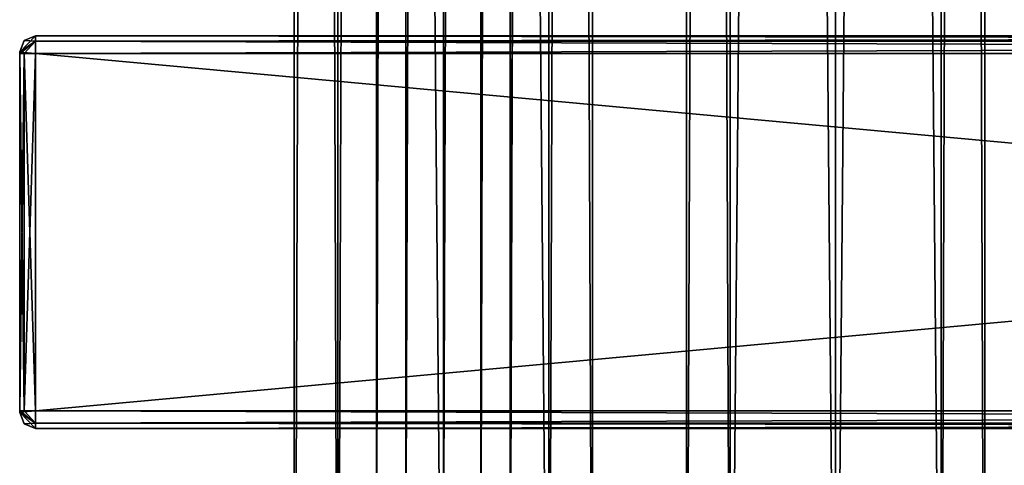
# Model space of a CAD drawing. Extents: x -54 to 446, y -6 to 1624.
# Tile 4 of 225: x -54 to 72, y 66 to 123. Entities that reach past the tile are written whole.
import ezdxf

# ---------------------------------------------------------------- set-up
doc = ezdxf.new("R2010")
doc.units = 0
doc.header["$LTSCALE"] = 46.933333
for name, color, linetype in [('187', 7, 'CONTINUOUS'), ('189', 7, 'CONTINUOUS'), ('190', 7, 'CONTINUOUS'), ('191', 7, 'CONTINUOUS'), ('192', 7, 'CONTINUOUS'), ('193', 7, 'CONTINUOUS'), ('194', 7, 'CONTINUOUS'), ('195', 7, 'CONTINUOUS'), ('196', 7, 'CONTINUOUS'), ('197', 7, 'CONTINUOUS'), ('198', 7, 'CONTINUOUS'), ('199', 7, 'CONTINUOUS'), ('200', 7, 'CONTINUOUS'), ('201', 7, 'CONTINUOUS'), ('202', 7, 'CONTINUOUS'), ('203', 7, 'CONTINUOUS'), ('204', 7, 'CONTINUOUS'), ('215', 7, 'CONTINUOUS'), ('216', 7, 'CONTINUOUS'), ('247', 7, 'CONTINUOUS'), ('248', 7, 'CONTINUOUS')]:
    doc.layers.add(name, color=color, linetype=linetype)

msp = doc.modelspace()

# ---------------------------------------------------------------- linework, layer by layer
at = {"layer": '187', "color": 7, "linetype": 'CONTINUOUS'}
for points in [[(-54, 119, 26.75), (-54, 119, 21.25), (-54, 118.93, 21.07), (-54, 119, 26.75)], [(-54, 119, 26.75), (-54, 118.93, 21.07), (-54, 118.93, 26.93), (-54, 119, 26.75)], [(-54, 118.93, 21.07), (-54, 118.75, 21), (-54, 118.93, 26.93), (-54, 118.93, 21.07)], [(-54, 118.75, 21), (-54, 118.75, 27), (-54, 118.93, 26.93), (-54, 118.75, 21)], [(-54, 118.75, 21), (-54, 73.25, 21), (-54, 118.75, 27), (-54, 118.75, 21)], [(-54, 73.25, 21), (-54, 73.25, 27), (-54, 118.75, 27), (-54, 73.25, 21)], [(-54, 73.25, 21), (-54, 73.07, 21.07), (-54, 73.25, 27), (-54, 73.25, 21)], [(-54, 73.07, 21.07), (-54, 73.07, 26.93), (-54, 73.25, 27), (-54, 73.07, 21.07)], [(-54, 73.07, 21.07), (-54, 73, 21.25), (-54, 73.07, 26.93), (-54, 73.07, 21.07)], [(-54, 73, 21.25), (-54, 73, 26.75), (-54, 73.07, 26.93), (-54, 73, 21.25)]]:
    msp.add_3dface(points, dxfattribs=at)
at = {"layer": '189', "color": 7, "linetype": 'CONTINUOUS'}
for points in [[(-52, 121, 26.75), (-52, 120.34, 28.34), (444, 121, 26.75), (-52, 121, 26.75)], [(444, 121, 26.75), (-52, 120.34, 28.34), (444, 120.34, 28.34), (444, 121, 26.75)], [(-52, 120.34, 28.34), (-52, 118.75, 29), (444, 120.34, 28.34), (-52, 120.34, 28.34)], [(444, 120.34, 28.34), (-52, 118.75, 29), (444, 118.75, 29), (444, 120.34, 28.34)]]:
    msp.add_3dface(points, dxfattribs=at)
at = {"layer": '190', "color": 7, "linetype": 'CONTINUOUS'}
for points in [[(444, 118.75, 29), (-52, 118.75, 29), (444, 73.25, 29), (444, 118.75, 29)], [(-52, 118.75, 29), (-52, 73.25, 29), (444, 73.25, 29), (-52, 118.75, 29)]]:
    msp.add_3dface(points, dxfattribs=at)
at = {"layer": '191', "color": 7, "linetype": 'CONTINUOUS'}
for points in [[(444, 73.25, 29), (-52, 73.25, 29), (-52, 71.66, 28.34), (444, 73.25, 29)], [(444, 73.25, 29), (-52, 71.66, 28.34), (444, 71.66, 28.34), (444, 73.25, 29)], [(-52, 71.66, 28.34), (-52, 71, 26.75), (444, 71.66, 28.34), (-52, 71.66, 28.34)], [(444, 71.66, 28.34), (-52, 71, 26.75), (444, 71, 26.75), (444, 71.66, 28.34)]]:
    msp.add_3dface(points, dxfattribs=at)
at = {"layer": '192', "color": 7, "linetype": 'CONTINUOUS'}
for points in [[(444, 71, 26.75), (-52, 71, 26.75), (444, 71, 21.25), (444, 71, 26.75)], [(-52, 71, 26.75), (-52, 71, 21.25), (444, 71, 21.25), (-52, 71, 26.75)]]:
    msp.add_3dface(points, dxfattribs=at)
at = {"layer": '193', "color": 7, "linetype": 'CONTINUOUS'}
for points in [[(-52, 71.66, 19.66), (-52, 73.25, 19), (444, 71.66, 19.66), (-52, 71.66, 19.66)], [(444, 71.66, 19.66), (-52, 73.25, 19), (444, 73.25, 19), (444, 71.66, 19.66)], [(444, 71, 21.25), (-52, 71, 21.25), (-52, 71.66, 19.66), (444, 71, 21.25)], [(444, 71, 21.25), (-52, 71.66, 19.66), (444, 71.66, 19.66), (444, 71, 21.25)]]:
    msp.add_3dface(points, dxfattribs=at)
at = {"layer": '194', "color": 7, "linetype": 'CONTINUOUS'}
for points in [[(444, 73.25, 19), (-52, 73.25, 19), (444, 118.75, 19), (444, 73.25, 19)], [(-52, 73.25, 19), (-52, 118.75, 19), (444, 118.75, 19), (-52, 73.25, 19)]]:
    msp.add_3dface(points, dxfattribs=at)
at = {"layer": '195', "color": 7, "linetype": 'CONTINUOUS'}
for points in [[(-52, 120.34, 19.66), (-52, 121, 21.25), (444, 120.34, 19.66), (-52, 120.34, 19.66)], [(444, 120.34, 19.66), (-52, 121, 21.25), (444, 121, 21.25), (444, 120.34, 19.66)], [(444, 118.75, 19), (-52, 118.75, 19), (-52, 120.34, 19.66), (444, 118.75, 19)], [(444, 118.75, 19), (-52, 120.34, 19.66), (444, 120.34, 19.66), (444, 118.75, 19)]]:
    msp.add_3dface(points, dxfattribs=at)
at = {"layer": '196', "color": 7, "linetype": 'CONTINUOUS'}
for points in [[(-52, 121, 26.75), (444, 121, 26.75), (-52, 121, 21.25), (-52, 121, 26.75)], [(-52, 121, 21.25), (444, 121, 26.75), (444, 121, 21.25), (-52, 121, 21.25)]]:
    msp.add_3dface(points, dxfattribs=at)
at = {"layer": '197', "color": 7, "linetype": 'CONTINUOUS'}
for points in [[(-52, 120.34, 28.34), (-52, 121, 26.75), (-54, 118.93, 26.93), (-52, 120.34, 28.34)], [(-52, 121, 26.75), (-53.41, 120.41, 26.75), (-54, 118.93, 26.93), (-52, 121, 26.75)], [(-53.41, 120.41, 26.75), (-54, 119, 26.75), (-54, 118.93, 26.93), (-53.41, 120.41, 26.75)], [(-52, 120.34, 28.34), (-54, 118.75, 27), (-53.41, 118.75, 28.41), (-52, 120.34, 28.34)], [(-54, 118.75, 27), (-52, 120.34, 28.34), (-54, 118.93, 26.93), (-54, 118.75, 27)], [(-52, 118.75, 29), (-52, 120.34, 28.34), (-53.41, 118.75, 28.41), (-52, 118.75, 29)]]:
    msp.add_3dface(points, dxfattribs=at)
at = {"layer": '198', "color": 7, "linetype": 'CONTINUOUS'}
for points in [[(-54, 73.25, 27), (-53.41, 73.25, 28.41), (-54, 118.75, 27), (-54, 73.25, 27)], [(-54, 118.75, 27), (-53.41, 73.25, 28.41), (-53.41, 118.75, 28.41), (-54, 118.75, 27)], [(-52, 73.25, 29), (-52, 118.75, 29), (-53.41, 118.75, 28.41), (-52, 73.25, 29)], [(-53.41, 73.25, 28.41), (-52, 73.25, 29), (-53.41, 118.75, 28.41), (-53.41, 73.25, 28.41)]]:
    msp.add_3dface(points, dxfattribs=at)
at = {"layer": '199', "color": 7, "linetype": 'CONTINUOUS'}
for points in [[(-52, 71.66, 28.34), (-52, 73.25, 29), (-54, 73.07, 26.93), (-52, 71.66, 28.34)], [(-54, 73.07, 26.93), (-52, 73.25, 29), (-53.41, 73.25, 28.41), (-54, 73.07, 26.93)], [(-54, 73.25, 27), (-54, 73.07, 26.93), (-53.41, 73.25, 28.41), (-54, 73.25, 27)], [(-54, 73, 26.75), (-52, 71.66, 28.34), (-54, 73.07, 26.93), (-54, 73, 26.75)], [(-52, 71.66, 28.34), (-54, 73, 26.75), (-53.41, 71.59, 26.75), (-52, 71.66, 28.34)], [(-52, 71, 26.75), (-52, 71.66, 28.34), (-53.41, 71.59, 26.75), (-52, 71, 26.75)]]:
    msp.add_3dface(points, dxfattribs=at)
at = {"layer": '200', "color": 7, "linetype": 'CONTINUOUS'}
for points in [[(-54, 73, 21.25), (-53.41, 71.59, 21.25), (-54, 73, 26.75), (-54, 73, 21.25)], [(-54, 73, 26.75), (-53.41, 71.59, 21.25), (-53.41, 71.59, 26.75), (-54, 73, 26.75)], [(-52, 71, 21.25), (-52, 71, 26.75), (-53.41, 71.59, 26.75), (-52, 71, 21.25)], [(-53.41, 71.59, 21.25), (-52, 71, 21.25), (-53.41, 71.59, 26.75), (-53.41, 71.59, 21.25)]]:
    msp.add_3dface(points, dxfattribs=at)
at = {"layer": '201', "color": 7, "linetype": 'CONTINUOUS'}
for points in [[(-52, 71.66, 19.66), (-54, 73.25, 21), (-53.41, 73.25, 19.59), (-52, 71.66, 19.66)], [(-54, 73.25, 21), (-52, 71.66, 19.66), (-54, 73.07, 21.07), (-54, 73.25, 21)], [(-52, 71.66, 19.66), (-52, 71, 21.25), (-54, 73.07, 21.07), (-52, 71.66, 19.66)], [(-54, 73.07, 21.07), (-52, 71, 21.25), (-53.41, 71.59, 21.25), (-54, 73.07, 21.07)], [(-54, 73, 21.25), (-54, 73.07, 21.07), (-53.41, 71.59, 21.25), (-54, 73, 21.25)], [(-52, 73.25, 19), (-52, 71.66, 19.66), (-53.41, 73.25, 19.59), (-52, 73.25, 19)]]:
    msp.add_3dface(points, dxfattribs=at)
at = {"layer": '202', "color": 7, "linetype": 'CONTINUOUS'}
for points in [[(-54, 118.75, 21), (-53.41, 118.75, 19.59), (-54, 73.25, 21), (-54, 118.75, 21)], [(-54, 73.25, 21), (-53.41, 118.75, 19.59), (-53.41, 73.25, 19.59), (-54, 73.25, 21)], [(-52, 118.75, 19), (-52, 73.25, 19), (-53.41, 73.25, 19.59), (-52, 118.75, 19)], [(-53.41, 118.75, 19.59), (-52, 118.75, 19), (-53.41, 73.25, 19.59), (-53.41, 118.75, 19.59)]]:
    msp.add_3dface(points, dxfattribs=at)
at = {"layer": '203', "color": 7, "linetype": 'CONTINUOUS'}
for points in [[(-52, 121, 21.25), (-52, 120.34, 19.66), (-53.41, 120.41, 21.25), (-52, 121, 21.25)], [(-52, 120.34, 19.66), (-54, 119, 21.25), (-53.41, 120.41, 21.25), (-52, 120.34, 19.66)], [(-52, 120.34, 19.66), (-52, 118.75, 19), (-54, 118.93, 21.07), (-52, 120.34, 19.66)], [(-54, 119, 21.25), (-52, 120.34, 19.66), (-54, 118.93, 21.07), (-54, 119, 21.25)], [(-54, 118.93, 21.07), (-52, 118.75, 19), (-53.41, 118.75, 19.59), (-54, 118.93, 21.07)], [(-54, 118.75, 21), (-54, 118.93, 21.07), (-53.41, 118.75, 19.59), (-54, 118.75, 21)]]:
    msp.add_3dface(points, dxfattribs=at)
at = {"layer": '204', "color": 7, "linetype": 'CONTINUOUS'}
for points in [[(-52, 121, 26.75), (-52, 121, 21.25), (-53.41, 120.41, 21.25), (-52, 121, 26.75)], [(-52, 121, 26.75), (-53.41, 120.41, 21.25), (-53.41, 120.41, 26.75), (-52, 121, 26.75)], [(-54, 119, 21.25), (-54, 119, 26.75), (-53.41, 120.41, 26.75), (-54, 119, 21.25)], [(-53.41, 120.41, 21.25), (-54, 119, 21.25), (-53.41, 120.41, 26.75), (-53.41, 120.41, 21.25)]]:
    msp.add_3dface(points, dxfattribs=at)
at = {"layer": '215', "color": 7, "linetype": 'CONTINUOUS'}
for points in [[(0, 2, 19), (13.44, 2, 13.44), (0, 1534, 19), (0, 2, 19)], [(0, 1534, 19), (13.44, 2, 13.44), (13.44, 1534, 13.44), (0, 1534, 19)], [(8.52, 44.74, -16.98), (8.52, 1491.26, -16.98), (13.44, 1534, -13.44), (8.52, 44.74, -16.98)], [(8.52, 35.26, -16.98), (8.52, 44.74, -16.98), (13.44, 1534, -13.44), (8.52, 35.26, -16.98)], [(13.44, 2, -13.44), (8.52, 35.26, -16.98), (13.44, 1534, -13.44), (13.44, 2, -13.44)], [(19, 2), (13.44, 2, -13.44), (19, 1534), (19, 2)], [(19, 1534), (13.44, 2, -13.44), (13.44, 1534, -13.44), (19, 1534)], [(13.44, 2, 13.44), (19, 2), (13.44, 1534, 13.44), (13.44, 2, 13.44)], [(13.44, 1534, 13.44), (19, 2), (19, 1534), (13.44, 1534, 13.44)], [(4.79, 1487.51, -18.39), (8.52, 1491.26, -16.98), (4.79, 48.49, -18.39), (4.79, 1487.51, -18.39)], [(4.79, 48.49, -18.39), (8.52, 1491.26, -16.98), (8.52, 44.74, -16.98), (4.79, 48.49, -18.39)], [(0, 1486.25, -19), (4.79, 1487.51, -18.39), (0, 49.75, -19), (0, 1486.25, -19)], [(0, 49.75, -19), (4.79, 1487.51, -18.39), (4.79, 48.49, -18.39), (0, 49.75, -19)]]:
    msp.add_3dface(points, dxfattribs=at)
at = {"layer": '216', "color": 7, "linetype": 'CONTINUOUS'}
for points in [[(-19, 1534), (-13.44, 1534, -13.44), (-19, 2), (-19, 1534)], [(-19, 2), (-13.44, 1534, -13.44), (-13.44, 2, -13.44), (-19, 2)], [(-13.44, 1534, 13.44), (-19, 1534), (-13.44, 2, 13.44), (-13.44, 1534, 13.44)], [(-13.44, 2, 13.44), (-19, 1534), (-19, 2), (-13.44, 2, 13.44)], [(0, 2, 19), (0, 1534, 19), (-13.44, 1534, 13.44), (0, 2, 19)], [(0, 2, 19), (-13.44, 1534, 13.44), (-13.44, 2, 13.44), (0, 2, 19)], [(-13.44, 1534, -13.44), (-8.52, 1500.74, -16.98), (-13.44, 2, -13.44), (-13.44, 1534, -13.44)], [(-8.52, 1500.74, -16.98), (-8.52, 1491.26, -16.98), (-13.44, 2, -13.44), (-8.52, 1500.74, -16.98)], [(-13.44, 2, -13.44), (-8.52, 1491.26, -16.98), (-8.52, 44.74, -16.98), (-13.44, 2, -13.44)], [(-8.52, 1491.26, -16.98), (-4.79, 1487.51, -18.39), (-8.52, 44.74, -16.98), (-8.52, 1491.26, -16.98)], [(-8.52, 44.74, -16.98), (-4.79, 1487.51, -18.39), (-4.79, 48.49, -18.39), (-8.52, 44.74, -16.98)], [(-4.79, 1487.51, -18.39), (0, 1486.25, -19), (-4.79, 48.49, -18.39), (-4.79, 1487.51, -18.39)], [(0, 1486.25, -19), (0, 49.75, -19), (-4.79, 48.49, -18.39), (0, 1486.25, -19)]]:
    msp.add_3dface(points, dxfattribs=at)
at = {"layer": '247', "color": 7, "linetype": 'CONTINUOUS'}
for points in [[(63.44, 1534, 13.44), (50, 1534, 19), (63.44, 2, 13.44), (63.44, 1534, 13.44)], [(63.44, 2, 13.44), (50, 1534, 19), (50, 2, 19), (63.44, 2, 13.44)], [(50, 1534, -19), (63.44, 1534, -13.44), (50, 2, -19), (50, 1534, -19)], [(50, 2, -19), (63.44, 1534, -13.44), (63.44, 2, -13.44), (50, 2, -19)], [(69, 1534), (63.44, 1534, 13.44), (69, 2), (69, 1534)], [(69, 2), (63.44, 1534, 13.44), (63.44, 2, 13.44), (69, 2)], [(63.44, 1534, -13.44), (69, 1534), (63.44, 2, -13.44), (63.44, 1534, -13.44)], [(63.44, 2, -13.44), (69, 1534), (69, 2), (63.44, 2, -13.44)]]:
    msp.add_3dface(points, dxfattribs=at)
at = {"layer": '248', "color": 7, "linetype": 'CONTINUOUS'}
for points in [[(31, 1534), (36.56, 1534, -13.44), (31, 2), (31, 1534)], [(31, 2), (36.56, 1534, -13.44), (36.56, 2, -13.44), (31, 2)], [(36.56, 1534, 13.44), (31, 1534), (36.56, 2, 13.44), (36.56, 1534, 13.44)], [(36.56, 2, 13.44), (31, 1534), (31, 2), (36.56, 2, 13.44)], [(50, 2, 19), (50, 1534, 19), (36.56, 1534, 13.44), (50, 2, 19)], [(50, 1534, -19), (50, 2, -19), (36.56, 2, -13.44), (50, 1534, -19)], [(36.56, 1534, -13.44), (50, 1534, -19), (36.56, 2, -13.44), (36.56, 1534, -13.44)], [(50, 2, 19), (36.56, 1534, 13.44), (36.56, 2, 13.44), (50, 2, 19)]]:
    msp.add_3dface(points, dxfattribs=at)

doc.saveas('drawing.dxf')
